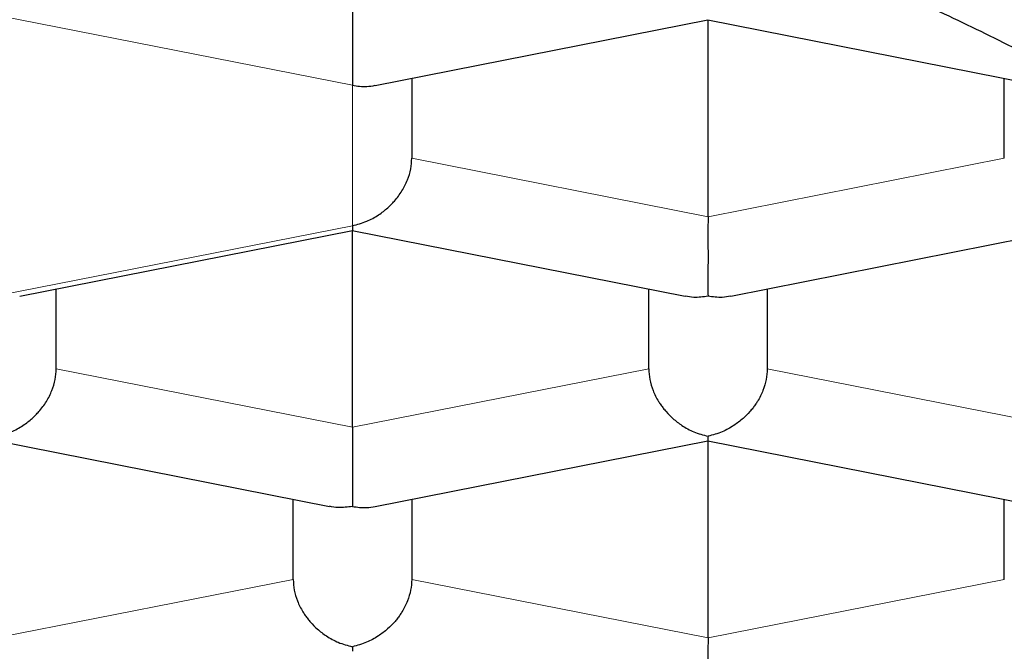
# Model space of a CAD drawing. Header units: millimetres. Extents: x 8 to 701, y 12 to 648.
# Tile 196 of 205: x 335.35 to 337.42, y 588.04 to 589.37. Entities that reach past the tile are written whole.
import ezdxf

# ---------------------------------------------------------------- set-up
doc = ezdxf.new("R2010")
doc.units = ezdxf.units.MM

msp = doc.modelspace()

# ---------------------------------------------------------------- linework, layer by layer
at = {"color": 252, "linetype": 'Continuous', "lineweight": 0}
for p, q in [((335.2985, 589.3791), (336.0485, 589.231)), ((336.0485, 589.231), (336.0485, 588.9348)), ((336.7985, 588.9536), (336.1735, 589.077)), ((336.7985, 588.9536), (337.4235, 589.077)), ((336.0485, 588.9348), (335.2985, 588.7867)), ((335.4235, 588.6327), (336.0485, 588.5093)), ((336.0485, 588.5093), (336.6735, 588.6327)), ((337.5485, 588.5093), (336.9235, 588.6327)), ((335.2985, 588.065), (335.9235, 588.1884)), ((336.7985, 588.065), (336.1735, 588.1884)), ((336.7985, 588.065), (337.4235, 588.1884))]:
    msp.add_line(p, q, dxfattribs=at)
at = {"color": 7, "linetype": 'Continuous', "lineweight": 30}
for p, q in [((336.0966, 589.2306), (336.7984, 589.3692)), ((336.7982, 589.3693), (337.5004, 589.2306)), ((336.7985, 588.9536), (336.7985, 589.3692)), ((336.1735, 589.2458), (336.1735, 589.077)), ((337.4235, 589.077), (337.4235, 589.2458)), ((335.3466, 588.7863), (336.0484, 588.9249)), ((336.0482, 588.925), (336.7504, 588.7863)), ((336.0485, 588.5093), (336.0485, 588.9249)), ((336.8466, 588.7863), (337.5484, 588.9249)), ((335.4235, 588.6327), (335.4235, 588.8015)), ((336.6735, 588.6327), (336.6735, 588.8015)), ((336.9235, 588.8015), (336.9235, 588.6327)), ((335.2982, 588.4807), (336, 588.3421)), ((336.0966, 588.342), (336.7984, 588.4806)), ((336.7982, 588.4807), (337.5, 588.3421)), ((336.7985, 588.065), (336.7985, 588.4806)), ((335.9235, 588.1884), (335.9235, 588.3572)), ((336.1735, 588.3572), (336.1735, 588.1884)), ((337.4235, 588.1884), (337.4235, 588.3572))]:
    msp.add_line(p, q, dxfattribs=at)
at = {"color": 252, "linetype": 'Continuous', "lineweight": 0}
for points, knots in [([(333.8734, 591.026), (333.9411, 591.0179), (334.1105, 590.9978), (334.3833, 590.9606), (334.6916, 590.9147), (335.0006, 590.8639), (335.3039, 590.8094), (335.6012, 590.751), (335.892, 590.689), (336.1706, 590.6246), (336.437, 590.5582), (336.6914, 590.49), (336.9388, 590.4189), (337.1789, 590.3449), (337.416, 590.2666), (337.6493, 590.1838), (337.878, 590.0964), (338.0972, 590.0063), (338.3065, 589.9135), (338.5058, 589.8181), (338.6912, 589.7222), (338.863, 589.6259), (339.0218, 589.5297), (339.1707, 589.4316), (339.3097, 589.3318), (339.4411, 589.2284), (339.5641, 589.1214), (339.6776, 589.0107), (339.7793, 588.8988), (339.8689, 588.7856), (339.9462, 588.6714), (340.0101, 588.5585), (340.0612, 588.4471), (340.1002, 588.3374), (340.1279, 588.2273), (340.1453, 588.1169), (340.1474, 588.0432), (340.1485, 588.0064)], [0, 0, 0, 0, 0.018613, 0.04658, 0.076242, 0.105904, 0.135566, 0.165228, 0.19489, 0.224551, 0.252518, 0.280486, 0.308453, 0.33642, 0.364387, 0.394049, 0.423711, 0.453372, 0.483034, 0.512696, 0.542358, 0.570325, 0.598292, 0.626259, 0.654226, 0.682193, 0.711855, 0.741517, 0.771179, 0.800841, 0.830503, 0.860165, 0.888132, 0.916099, 0.944066, 0.972033, 1, 1, 1, 1]), ([(321.8485, 587.6305), (321.8496, 587.668), (321.8519, 587.7427), (321.8705, 587.8547), (321.9003, 587.9663), (321.9424, 588.0776), (321.9964, 588.1884), (322.0609, 588.2964), (322.135, 588.4013), (322.218, 588.5031), (322.3112, 588.6039), (322.4147, 588.7036), (322.5306, 588.8042), (322.6592, 588.9052), (322.8011, 589.0063), (322.9537, 589.1055), (323.1169, 589.2028), (323.2906, 589.298), (323.4709, 589.3893), (323.6568, 589.4766), (323.8472, 589.5598), (324.046, 589.6407), (324.2532, 589.7192), (324.4726, 589.7969), (324.7045, 589.8734), (324.9487, 589.9482), (325.2007, 590.0199), (325.4604, 590.0884), (325.7276, 590.1537), (325.9965, 590.2144), (326.2659, 590.2707), (326.5351, 590.3227), (326.8094, 590.3714), (327.0888, 590.4169), (327.3786, 590.46), (327.6785, 590.5003), (327.988, 590.5375), (328.301, 590.5708), (328.6176, 590.6001), (328.9375, 590.6255), (329.2538, 590.6465), (329.5656, 590.6632), (329.8724, 590.676), (330.1803, 590.6851), (330.4892, 590.6906), (330.805, 590.6924), (331.1269, 590.6904), (331.4543, 590.6842), (331.7806, 590.674), (332.1058, 590.6596), (332.4296, 590.6411), (332.7451, 590.619), (333.0519, 590.5936), (333.3494, 590.5652), (333.644, 590.5333), (333.9356, 590.4979), (334.2295, 590.4582), (334.5248, 590.4142), (334.8204, 590.3657), (335.1104, 590.3135), (335.3948, 590.2576), (335.6735, 590.1982), (335.9405, 590.1365), (336.1957, 590.073), (336.439, 590.0078), (336.6756, 589.9398), (336.9055, 589.869), (337.1328, 589.794), (337.3565, 589.7147), (337.5754, 589.6312), (337.7851, 589.545), (337.9854, 589.4563), (338.1763, 589.3649), (338.354, 589.273), (338.5186, 589.1809), (338.6705, 589.0889), (338.8129, 588.9951), (338.9459, 588.8995), (339.0717, 588.8004), (339.1894, 588.6979), (339.298, 588.5921), (339.3951, 588.485), (339.4807, 588.3767), (339.5547, 588.2672), (339.6158, 588.159), (339.6646, 588.0524), (339.702, 587.9476), (339.7285, 587.8423), (339.7452, 587.7365), (339.7474, 587.6659), (339.7485, 587.6305)], [0, 0, 0, 0, 0.011676, 0.02333, 0.034978, 0.046636, 0.058319, 0.070013, 0.08101, 0.091995, 0.10298, 0.113979, 0.125005, 0.136686, 0.148342, 0.15999, 0.171644, 0.18332, 0.19501, 0.206006, 0.216989, 0.227971, 0.238966, 0.249988, 0.261666, 0.273322, 0.28497, 0.296627, 0.308308, 0.320003, 0.331002, 0.341988, 0.352975, 0.363976, 0.375004, 0.386689, 0.398349, 0.41, 0.421657, 0.433337, 0.44503, 0.456029, 0.467013, 0.477997, 0.488993, 0.500014, 0.51169, 0.523343, 0.534989, 0.546644, 0.558322, 0.570011, 0.581005, 0.591987, 0.60297, 0.613969, 0.624995, 0.636674, 0.64833, 0.659979, 0.671635, 0.683315, 0.695009, 0.706008, 0.716993, 0.727978, 0.738974, 0.749995, 0.761679, 0.773336, 0.784984, 0.796638, 0.808313, 0.820004, 0.831001, 0.841985, 0.85297, 0.863967, 0.874991, 0.886667, 0.898323, 0.909973, 0.921635, 0.933323, 0.94501, 0.955999, 0.966979, 0.977964, 0.988967, 1, 1, 1, 1])]:
    msp.add_open_spline(points, degree=3, knots=knots, dxfattribs=at)
at = {"color": 7, "linetype": 'Continuous', "lineweight": 30}
for points, knots in [([(322.7735, 587.7715), (322.7743, 587.8011), (322.776, 587.8604), (322.7891, 587.9492), (322.81, 588.0378), (322.8394, 588.1261), (322.8771, 588.2141), (322.9232, 588.3015), (322.9775, 588.3885), (323.0401, 588.4748), (323.1107, 588.5603), (323.1901, 588.6458), (323.2785, 588.7311), (323.3761, 588.8162), (323.4818, 588.9001), (323.5957, 588.9828), (323.7174, 589.064), (323.847, 589.1439), (323.9843, 589.2222), (324.1291, 589.2989), (324.2812, 589.3739), (324.4421, 589.4479), (324.6118, 589.5206), (324.7904, 589.592), (324.9761, 589.6613), (325.1685, 589.7283), (325.3656, 589.7925), (325.567, 589.8537), (325.7723, 589.912), (325.9832, 589.968), (326.1994, 590.0216), (326.4227, 590.0731), (326.6532, 590.1225), (326.8908, 590.1696), (327.1331, 590.2139), (327.3795, 590.2554), (327.6276, 590.2935), (327.8768, 590.3285), (328.127, 590.3602), (328.3802, 590.3892), (328.6361, 590.4152), (328.8967, 590.4385), (329.162, 590.459), (329.4318, 590.4766), (329.7033, 590.491), (329.976, 590.5022), (330.247, 590.5101), (330.5161, 590.5149), (330.7829, 590.5166), (331.0499, 590.5152), (331.3165, 590.5109), (331.585, 590.5034), (331.8552, 590.4927), (332.1269, 590.4788), (332.397, 590.4617), (332.6652, 590.4414), (332.9287, 590.4182), (333.1871, 590.3923), (333.4406, 590.3637), (333.6912, 590.3322), (333.9386, 590.2979), (334.1847, 590.2605), (334.4294, 590.2199), (334.6722, 590.1759), (334.9105, 590.1292), (335.144, 590.0797), (335.3701, 590.028), (335.5889, 589.9743), (335.8004, 589.9185), (336.0064, 589.8604), (336.2066, 589.8001), (336.4027, 589.7369), (336.5942, 589.6708), (336.7808, 589.6018), (336.9604, 589.5307), (337.1328, 589.4575), (337.2962, 589.3832), (337.4506, 589.3076), (337.5963, 589.2311), (337.7345, 589.153), (337.865, 589.0733), (337.9888, 588.9915), (338.1055, 588.9075), (338.2149, 588.8213), (338.3156, 588.7339), (338.4075, 588.6454), (338.4918, 588.5544), (338.5678, 588.4611), (338.6351, 588.3655), (338.6923, 588.269), (338.7397, 588.1713), (338.777, 588.0724), (338.8037, 587.9723), (338.8204, 587.872), (338.8225, 587.805), (338.8235, 587.7715)], [0, 0, 0, 0, 0.0103035, 0.0206151, 0.0309295, 0.0412411, 0.0515446, 0.0618481, 0.0721597, 0.082474, 0.0927856, 0.1030891, 0.1136757, 0.124271, 0.1348692, 0.1454645, 0.156051, 0.1666301, 0.177218, 0.1878088, 0.1983967, 0.2089758, 0.219862, 0.2307579, 0.2416569, 0.2525527, 0.2634389, 0.274018, 0.2846059, 0.2951967, 0.3057846, 0.3163637, 0.3272499, 0.3381458, 0.3490448, 0.3599406, 0.3708268, 0.3814059, 0.3919938, 0.4025846, 0.4131725, 0.4237516, 0.4346378, 0.4455336, 0.4564327, 0.4673285, 0.4782147, 0.4887938, 0.4993817, 0.5099725, 0.5205604, 0.5311395, 0.5420257, 0.5529215, 0.5638206, 0.5747164, 0.5856026, 0.5961817, 0.6067696, 0.6173604, 0.6279483, 0.6385274, 0.6494136, 0.6603094, 0.6712084, 0.6821043, 0.6929905, 0.7035696, 0.7141575, 0.7247483, 0.7353362, 0.7459153, 0.7568015, 0.7676973, 0.7785963, 0.7894922, 0.8003784, 0.8109575, 0.8215454, 0.8321362, 0.8427241, 0.8533032, 0.8641894, 0.8750852, 0.8859842, 0.8968801, 0.9077663, 0.9191702, 0.9305815, 0.9419928, 0.9533967, 0.9650436, 0.9766983, 0.9883531, 1, 1, 1, 1]), ([(336.0485, 589.3979), (336.0485, 589.3903), (336.0485, 589.3749), (336.0484, 589.35), (336.0485, 589.3306), (336.0485, 589.3168), (336.0485, 589.3085), (336.0485, 589.297), (336.0484, 589.2817), (336.0482, 589.263), (336.0484, 589.2443), (336.0485, 589.2357), (336.0485, 589.231)], [0, 0, 0, 0, 0.111298, 0.227117, 0.348661, 0.390702, 0.433531, 0.477182, 0.573703, 0.692933, 0.835009, 1, 1, 1, 1]), ([(336.0485, 589.231), (336.0586, 589.2295), (336.0751, 589.227), (336.0906, 589.23), (336.0965, 589.2311)], [0, 0, 0, 0, 0.614286, 1, 1, 1, 1]), ([(336.0485, 588.9348), (336.0586, 588.9375), (336.0775, 588.9424), (336.0992, 588.9543), (336.1136, 588.9646), (336.1226, 588.9721), (336.1302, 588.9794), (336.1409, 588.9909), (336.1534, 589.0076), (336.165, 589.0308), (336.1722, 589.0543), (336.1731, 589.0695), (336.1735, 589.077)], [0, 0, 0, 0, 0.1649701, 0.3070432, 0.3695691, 0.4263891, 0.4775248, 0.5230066, 0.6513096, 0.7728537, 0.8886823, 1, 1, 1, 1]), ([(336.7985, 588.9536), (336.7985, 588.946), (336.7985, 588.9306), (336.7984, 588.9057), (336.7985, 588.8863), (336.7985, 588.8725), (336.7985, 588.8642), (336.7985, 588.8527), (336.7984, 588.8374), (336.7982, 588.8187), (336.7984, 588.8), (336.7985, 588.7914), (336.7985, 588.7867)], [0, 0, 0, 0, 0.111298, 0.227117, 0.348661, 0.390702, 0.433531, 0.477182, 0.573703, 0.692933, 0.835009, 1, 1, 1, 1]), ([(336.0485, 588.9348), (336.0485, 588.9313), (336.0484, 588.9256), (336.0483, 588.9255), (336.0483, 588.9255)], [0, 0, 0, 0, 0.6142862, 1, 1, 1, 1]), ([(336.7505, 588.7868), (336.7565, 588.7857), (336.7719, 588.7827), (336.7884, 588.7852), (336.7985, 588.7867)], [0, 0, 0, 0, 0.385613, 1, 1, 1, 1]), ([(336.7985, 588.7867), (336.8086, 588.7852), (336.8251, 588.7827), (336.8406, 588.7857), (336.8465, 588.7868)], [0, 0, 0, 0, 0.614286, 1, 1, 1, 1]), ([(335.2985, 588.4905), (335.3086, 588.4932), (335.3275, 588.4981), (335.3492, 588.51), (335.3636, 588.5203), (335.3726, 588.5278), (335.3802, 588.5351), (335.3909, 588.5466), (335.4034, 588.5633), (335.415, 588.5865), (335.4222, 588.61), (335.4231, 588.6252), (335.4235, 588.6327)], [0, 0, 0, 0, 0.16497, 0.307043, 0.369569, 0.426389, 0.477525, 0.523007, 0.65131, 0.772854, 0.888682, 1, 1, 1, 1]), ([(336.6735, 588.6327), (336.674, 588.6252), (336.6748, 588.61), (336.682, 588.5865), (336.6909, 588.5688), (336.6989, 588.5566), (336.7042, 588.5494), (336.7124, 588.5395), (336.7252, 588.5267), (336.7445, 588.5118), (336.7696, 588.4981), (336.7884, 588.4932), (336.7985, 588.4905)], [0, 0, 0, 0, 0.111298, 0.227117, 0.348661, 0.390702, 0.433531, 0.477182, 0.573703, 0.692933, 0.835009, 1, 1, 1, 1]), ([(336.9235, 588.6327), (336.9231, 588.6252), (336.9222, 588.61), (336.9149, 588.5866), (336.9061, 588.5688), (336.8982, 588.5566), (336.8928, 588.5494), (336.8846, 588.5395), (336.8717, 588.5268), (336.8522, 588.512), (336.8273, 588.4982), (336.8086, 588.4932), (336.7985, 588.4905)], [0, 0, 0, 0, 0.111298, 0.227117, 0.348661, 0.390702, 0.433531, 0.477182, 0.573703, 0.692933, 0.835009, 1, 1, 1, 1]), ([(336.0485, 588.5093), (336.0485, 588.5017), (336.0485, 588.4863), (336.0484, 588.4614), (336.0485, 588.442), (336.0485, 588.4282), (336.0485, 588.4199), (336.0485, 588.4084), (336.0484, 588.3931), (336.0482, 588.3745), (336.0484, 588.3557), (336.0485, 588.3471), (336.0485, 588.3424)], [0, 0, 0, 0, 0.111298, 0.227117, 0.348661, 0.390702, 0.433531, 0.477182, 0.573703, 0.692933, 0.835009, 1, 1, 1, 1]), ([(336.7985, 588.4905), (336.7985, 588.487), (336.7984, 588.4813), (336.7983, 588.4812), (336.7983, 588.4812)], [0, 0, 0, 0, 0.614286, 1, 1, 1, 1]), ([(336.0485, 588.3424), (336.0384, 588.341), (336.0217, 588.3385), (336.0061, 588.3415), (336.0001, 588.3427)], [0, 0, 0, 0, 0.611707, 1, 1, 1, 1]), ([(336.0485, 588.3424), (336.0586, 588.3409), (336.0751, 588.3384), (336.0906, 588.3414), (336.0965, 588.3425)], [0, 0, 0, 0, 0.6142862, 1, 1, 1, 1]), ([(335.9235, 588.1884), (335.924, 588.1809), (335.9248, 588.1657), (335.932, 588.1422), (335.9409, 588.1245), (335.9489, 588.1123), (335.9542, 588.1051), (335.9624, 588.0952), (335.9752, 588.0824), (335.9945, 588.0675), (336.0196, 588.0538), (336.0384, 588.0489), (336.0485, 588.0462)], [0, 0, 0, 0, 0.111298, 0.227117, 0.348661, 0.390702, 0.433531, 0.477182, 0.573703, 0.692933, 0.835009, 1, 1, 1, 1]), ([(336.1735, 588.1884), (336.1731, 588.1809), (336.1722, 588.1657), (336.1649, 588.1423), (336.1561, 588.1245), (336.1482, 588.1123), (336.1428, 588.1051), (336.1346, 588.0952), (336.1217, 588.0825), (336.1022, 588.0677), (336.0773, 588.0539), (336.0586, 588.0489), (336.0485, 588.0462)], [0, 0, 0, 0, 0.1112981, 0.2271171, 0.3486611, 0.390702, 0.4335313, 0.4771817, 0.573703, 0.6929329, 0.8350093, 1, 1, 1, 1]), ([(336.7985, 588.065), (336.7985, 588.0574), (336.7985, 588.042), (336.7984, 588.0171), (336.7985, 587.9977), (336.7985, 587.9839), (336.7985, 587.9756), (336.7985, 587.9641), (336.7984, 587.9488), (336.7982, 587.9302), (336.7984, 587.9114), (336.7985, 587.9028), (336.7985, 587.8982)], [0, 0, 0, 0, 0.111298, 0.227117, 0.348661, 0.390702, 0.433531, 0.477182, 0.573703, 0.692933, 0.835009, 1, 1, 1, 1]), ([(336.0485, 588.0462), (336.0485, 588.0427), (336.0484, 588.037), (336.0483, 588.0369), (336.0483, 588.0369)], [0, 0, 0, 0, 0.6142862, 1, 1, 1, 1])]:
    msp.add_open_spline(points, degree=3, knots=knots, dxfattribs=at)

doc.saveas('drawing.dxf')
